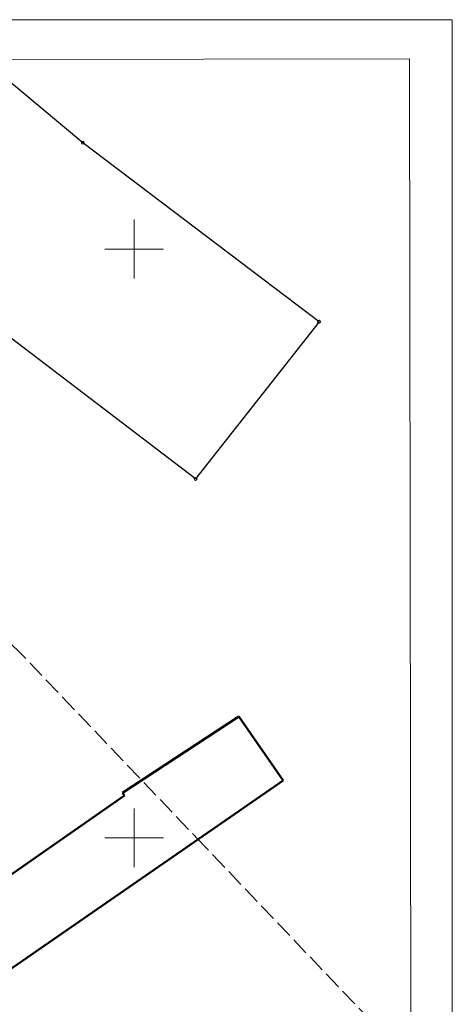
# Model space of a CAD drawing. Header units: metres. Extents: x 6443052 to 6445155, y 6013553 to 6014840.
# Tile 36 of 36: x 6445081 to 6445154, y 6014672 to 6014839. Entities that reach past the tile are written whole.
import ezdxf

# ---------------------------------------------------------------- set-up
doc = ezdxf.new("R2010")
doc.units = ezdxf.units.M
doc.header["$MEASUREMENT"] = 0
doc.linetypes.add('L_0_06', pattern=[4, 3, -1])
for name, color, linetype, lineweight in [('202_punkt_graniczny', 7, 'CONTINUOUS', 18), ('217_kontur_klasyfikacyjny', 3, 'L_0_06', 18), ('218_kontur_uzytku_gruntowego', 3, 'L_0_06', 18), ('219_dzialka_ewidencyjna', 96, 'CONTINUOUS', 25), ('312_budynek_ewidencyjny', 7, 'CONTINUOUS', 50), ('Ramka_wewn_nr_3_i_opis', 7, 'CONTINUOUS', 18), ('siatka', 7, 'CONTINUOUS', 18)]:
    doc.layers.add(name, color=color, linetype=linetype, lineweight=lineweight)
doc.layers.add('ramka_zewn', color=212, linetype='CONTINUOUS', lineweight=18, plot=False)

msp = doc.modelspace()

# ---------------------------------------------------------------- linework, layer by layer
at = {"layer": '202_punkt_graniczny', "lineweight": 18}
for centre in [(6445091.29, 6014818.06), (6445131.35, 6014787.66), (6445110.41, 6014760.96)]:
    msp.add_circle(centre, 0.25, dxfattribs=at)
at = {"layer": '217_kontur_klasyfikacyjny', "lineweight": 18}
for p, q in [((6445080.89, 6014731.21), (6445059.74, 6014751.47)), ((6445100.9, 6014710.18), (6445080.89, 6014731.21)), ((6445111.97, 6014698.54), (6445100.9, 6014710.18))]:
    msp.add_line(p, q, dxfattribs=at)
at = {"layer": '218_kontur_uzytku_gruntowego', "lineweight": 18}
for p, q in [((6445080.89, 6014731.21), (6445059.74, 6014751.47)), ((6445100.9, 6014710.18), (6445080.89, 6014731.21)), ((6445111.97, 6014698.54), (6445100.9, 6014710.18)), ((6445153.95, 6014654.42), (6445111.97, 6014698.54))]:
    msp.add_line(p, q, dxfattribs=at)
at = {"layer": '219_dzialka_ewidencyjna', "linetype": 'Continuous', "lineweight": 25}
for p, q in [((6445091.29, 6014818.06), (6445066.22, 6014838.96)), ((6445131.35, 6014787.66), (6445091.29, 6014818.06)), ((6445110.41, 6014760.96), (6445066.49, 6014794.48)), ((6445131.35, 6014787.66), (6445110.41, 6014760.96))]:
    msp.add_line(p, q, dxfattribs=at)
at = {"layer": '312_budynek_ewidencyjny', "linetype": 'Continuous', "lineweight": 50}
for p, q in [((6445098.01, 6014707.62), (6445117.75, 6014720.6)), ((6445117.75, 6014720.6), (6445125.27, 6014709.72)), ((6445125.27, 6014709.72), (6445054.15, 6014660.48)), ((6445046.77, 6014671.21), (6445098.35, 6014707.19)), ((6445098.35, 6014707.19), (6445098.01, 6014707.62))]:
    msp.add_line(p, q, dxfattribs=at)
at = {"layer": 'Ramka_wewn_nr_3_i_opis', "linetype": 'Continuous', "lineweight": 18}
for p, q in [((6444325.4, 6014831.2), (6445146.7, 6014832.3)), ((6445146.7, 6014832.3), (6445147.47, 6014257.9))]:
    msp.add_line(p, q, dxfattribs=at)
at = {"layer": 'ramka_zewn', "linetype": 'Continuous', "lineweight": 13}
for p, q in [((6444318.88, 6014838.96), (6445153.95, 6014838.96)), ((6445153.95, 6014838.96), (6445153.95, 6014250.91))]:
    msp.add_line(p, q, dxfattribs=at)
at = {"layer": 'siatka', "color": 7, "linetype": 'Continuous', "lineweight": 13}
for p, q in [((6445100, 6014795), (6445100, 6014805)), ((6445095, 6014800), (6445105, 6014800)), ((6445100, 6014695), (6445100, 6014705)), ((6445095, 6014700), (6445105, 6014700))]:
    msp.add_line(p, q, dxfattribs=at)

doc.saveas('drawing.dxf')
